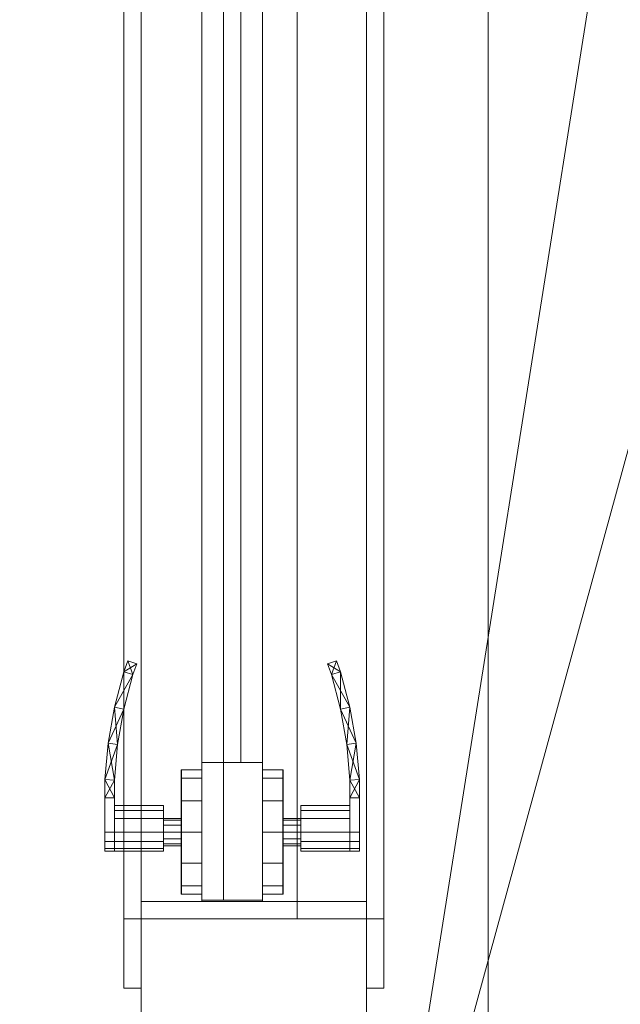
# Model space of a CAD drawing. Header units: inches. Extents: x -263 to 528, y -1 to 602.
# Tile 51 of 256: x -4 to 14, y 18 to 46. Entities that reach past the tile are written whole.
import ezdxf

# ---------------------------------------------------------------- set-up
doc = ezdxf.new("R2010")
doc.units = ezdxf.units.IN
doc.header["$MEASUREMENT"] = 0
for name, color, linetype in [('New_Doors', 7, 'Continuous'), ('New_Twindo - Walls', 7, 'Continuous'), ('Twindo - Slabs', 7, 'Continuous'), ('Twindo - Walls', 7, 'Continuous')]:
    doc.layers.add(name, color=color, linetype=linetype)
doc.layers.add('New_Twindo - Walls_Pen_No__3', color=7, linetype='Continuous', lineweight=18, true_color=0x506e96)

# ---------------------------------------------------------------- blocks, each defined once
blk = doc.blocks.new('Wall_AD8C9401-FA07-40D3-8F99-3CA78B6F2860', base_point=(10, 124.5))
at = {"layer": 'Twindo - Walls', "lineweight": 0}
mesh = blk.add_polyface(dxfattribs=at)
corners = [(10, 13.75, -6), (10, 104, -6), (10, 104, 101), (10, 13.75, 101), (0, 13.75, -6), (0, 104, -6), (0, 104, 101), (0, 13.75, 101)]
mesh.append_faces([[corners[k] for k in face] for face in [(0, 1, 2, 3), (4, 5, 1, 0), (5, 6, 2, 1), (3, 2, 6, 7), (4, 0, 3, 7), (7, 6, 5, 4)]], dxfattribs={"color": 254})
blk = doc.blocks.new('Slab_D0BD3B49-249D-4DA8-80D4-D821BCE50D6B', base_point=(-249.5, 387))
at = {"layer": 'Twindo - Slabs', "lineweight": 0}
mesh = blk.add_polyface(dxfattribs=at)
corners = [(-192, 387), (-249.5, 387), (-249.5, 387, -6), (-192, 387, -6), (-89.75, 579.5), (-249.5, 579.5), (-192, 134.5), (-132, 134.5), (-132, 124.5), (10, 124.5), (10, 13.75), (161.5, 13.75), (161.5, 6.5), (252, 6.5), (252, 14), (415.5, 14), (415.5, 322.5), (222.5, 322.5), (222.5, 357.5), (-4, 357.5), (-4, 413), (101.5, 413), (101.5, 553.5), (-89.75, 553.5), (-249.5, 579.5, -6), (-192, 134.5, -6), (-89.75, 579.5, -6), (-89.75, 553.5, -6), (101.5, 553.5, -6), (101.5, 413, -6), (-4, 413, -6), (-4, 357.5, -6), (222.5, 357.5, -6), (222.5, 322.5, -6), (415.5, 322.5, -6), (415.5, 14, -6), (252, 14, -6), (252, 6.5, -6), (161.5, 6.5, -6), (161.5, 13.75, -6), (10, 13.75, -6), (10, 124.5, -6), (-132, 124.5, -6), (-132, 134.5, -6)]
mesh.append_faces([[corners[k] for k in face] for face in [(0, 1, 2, 3), (1, 5, 24, 2), (6, 0, 3, 25), (5, 4, 26, 24), (7, 6, 25, 43), (8, 7, 43, 42), (9, 8, 42, 41), (10, 9, 41, 40), (11, 10, 40, 39), (12, 11, 39, 38), (13, 12, 38, 37), (14, 13, 37, 36), (15, 14, 36, 35), (16, 15, 35, 34), (17, 16, 34, 33), (18, 17, 33, 32), (19, 18, 32, 31), (20, 19, 31, 30), (21, 20, 30, 29), (22, 21, 29, 28), (23, 22, 28, 27), (4, 23, 27, 26)]], dxfattribs={"color": 254})
mesh.append_faces([[corners[k] for k in face] for face in [(22, 20, 21), (16, 14, 15)]], dxfattribs={"vtx0": -1, "color": 254})
mesh.append_faces([[corners[k] for k in face] for face in [(28, 30, 27), (34, 36, 33)]], dxfattribs={"vtx0": -1, "vtx1": -1, "color": 254})
mesh.append_faces([[corners[k] for k in face] for face in [(4, 0, 7), (19, 23, 8), (19, 9, 11), (43, 3, 26), (42, 27, 31), (39, 41, 31)]], dxfattribs={"vtx0": -1, "vtx1": -1, "vtx2": -1, "color": 254})
mesh.append_faces([[corners[k] for k in face] for face in [(23, 7, 8), (19, 8, 9), (17, 11, 12), (17, 12, 13), (17, 13, 14), (3, 24, 26), (43, 26, 27), (39, 31, 32), (39, 32, 33)]], dxfattribs={"vtx0": -1, "vtx2": -1, "color": 254})
mesh.append_faces([[corners[k] for k in face] for face in [(29, 30, 28), (35, 36, 34)]], dxfattribs={"vtx1": -1, "color": 254})
mesh.append_faces([[corners[k] for k in face] for face in [(4, 5, 0), (23, 4, 7), (19, 20, 23), (22, 23, 20), (18, 19, 11), (17, 18, 11), (16, 17, 14), (42, 43, 27), (30, 31, 27), (41, 42, 31), (38, 39, 33), (37, 38, 33), (36, 37, 33)]], dxfattribs={"vtx1": -1, "vtx2": -1, "color": 254})
mesh.append_faces([[corners[k] for k in face] for face in [(5, 1, 0), (0, 6, 7), (9, 10, 11), (3, 2, 24), (43, 25, 3), (39, 40, 41)]], dxfattribs={"vtx2": -1, "color": 254})
blk = doc.blocks.new('Slab_C16FED3F-F51D-4887-95C2-45D370958F54', base_point=(-255.75, 595))
at = {"layer": 'Twindo - Slabs', "lineweight": 0}
mesh = blk.add_polyface(dxfattribs=at)
corners = [(95.5, 568, 128), (95.5, 570, 128), (-75.75, 570, 128), (-75.75, 595, 128), (-255.75, 595, 128), (-255.75, 379, 128), (-198, 379, 128), (-198, 134.5, 128), (-136, 134.5, 128), (-136, 110.5, 128), (6.5, 110.5, 128), (6.5, 6.5, 128), (315.5, 6.5, 128), (315.5, 8, 128), (378.5, 8, 128), (378.5, 6.5, 128), (523, 6.5, 128), (523, 132.25, 128), (421.5, 132.25, 128), (421.5, 333, 128), (239, 333, 128), (239, 391.501, 128), (240, 391.501, 128), (240, 457, 128), (237, 457, 128), (237, 568, 128), (201, 127.5, 128), (201, 128.125, 128), (244.5, 128.125, 128), (244.5, 127.5, 128), (244.5, 15, 128), (161.5, 15, 128), (161.5, 146.5, 128), (200.935, 146.5, 128), (200.997, 146.5, 128), (200.997, 128.5, 128), (95.5, 568, 101), (95.5, 570, 101), (-75.75, 570, 101), (-75.75, 595, 101), (-255.75, 595, 101), (-255.75, 379, 101), (-198, 379, 101), (-198, 134.5, 101), (-136, 134.5, 101), (-136, 110.5, 101), (6.5, 110.5, 101), (6.5, 6.5, 101), (315.5, 6.5, 101), (315.5, 8, 101), (378.5, 8, 101), (378.5, 6.5, 101), (523, 6.5, 101), (523, 132.25, 101), (421.5, 132.25, 101), (421.5, 333, 101), (239, 333, 101), (239, 391.501, 101), (240, 391.501, 101), (240, 457, 101), (237, 457, 101), (237, 568, 101), (201, 127.5, 120), (201, 128, 120), (201, 128.125, 120), (244.5, 128.125, 120), (244.5, 128, 120), (244.5, 127.5, 120), (244.5, 127.5, 101), (244.5, 15, 101), (161.5, 15, 101), (161.5, 146.5, 101), (200.935, 146.5, 101), (200.997, 146.5, 101), (200.997, 128.5, 114.5), (201, 127.5, 101)]
mesh.append_faces([[corners[k] for k in face] for face in [(36, 37, 1, 0), (37, 38, 2, 1), (38, 39, 3, 2), (39, 40, 4, 3), (40, 41, 5, 4), (41, 42, 6, 5), (42, 43, 7, 6), (43, 44, 8, 7), (44, 45, 9, 8), (45, 46, 10, 9), (46, 47, 11, 10), (47, 48, 12, 11), (48, 49, 13, 12), (49, 50, 14, 13), (50, 51, 15, 14), (51, 52, 16, 15), (52, 53, 17, 16), (53, 54, 18, 17), (54, 55, 19, 18), (55, 56, 20, 19), (56, 57, 21, 20), (57, 58, 22, 21), (58, 59, 23, 22), (59, 60, 24, 23), (60, 61, 25, 24), (61, 36, 0, 25), (28, 27, 64, 65), (69, 70, 31, 30), (70, 71, 32, 31), (33, 32, 71, 72), (33, 72, 73, 34), (34, 73, 74, 35), (62, 67, 66, 63), (65, 64, 63, 66), (67, 62, 75, 68), (72, 74, 73)]], dxfattribs={"color": 254})
mesh.append_faces([[corners[k] for k in face] for face in [(23, 21, 22), (27, 63, 64), (29, 66, 67), (29, 69, 30), (75, 74, 72), (52, 54, 53)]], dxfattribs={"vtx0": -1, "color": 254})
mesh.append_faces([[corners[k] for k in face] for face in [(16, 18, 15), (59, 57, 60)]], dxfattribs={"vtx0": -1, "vtx1": -1, "color": 254})
mesh.append_faces([[corners[k] for k in face] for face in [(3, 6, 8), (31, 0, 11), (0, 32, 34), (24, 34, 27), (20, 24, 27), (28, 30, 12), (20, 28, 13), (75, 26, 74), (44, 42, 39), (47, 36, 70), (75, 60, 56), (49, 68, 56)]], dxfattribs={"vtx0": -1, "vtx1": -1, "vtx2": -1, "color": 254})
mesh.append_faces([[corners[k] for k in face] for face in [(2, 8, 9), (2, 9, 10), (0, 10, 11), (20, 27, 28), (30, 11, 12), (28, 12, 13), (20, 13, 14), (18, 14, 15), (42, 40, 39), (44, 39, 38), (46, 38, 37), (46, 37, 36), (72, 36, 61), (75, 61, 60), (47, 70, 69), (49, 69, 68), (50, 56, 55), (50, 55, 54)]], dxfattribs={"vtx0": -1, "vtx2": -1, "color": 254})
mesh.append_faces([[corners[k] for k in face] for face in [(17, 18, 16), (58, 57, 59)]], dxfattribs={"vtx1": -1, "color": 254})
mesh.append_faces([[corners[k] for k in face] for face in [(3, 4, 6), (2, 3, 8), (1, 2, 10), (0, 1, 10), (31, 32, 0), (25, 0, 34), (24, 25, 34), (20, 21, 24), (23, 24, 21), (30, 31, 11), (19, 20, 14), (18, 19, 14), (45, 44, 38), (46, 45, 38), (47, 46, 36), (71, 70, 36), (72, 71, 36), (75, 72, 61), (57, 56, 60), (68, 75, 56), (48, 47, 69), (49, 48, 69), (50, 49, 56), (51, 50, 54), (52, 51, 54)]], dxfattribs={"vtx1": -1, "vtx2": -1, "color": 254})
mesh.append_faces([[corners[k] for k in face] for face in [(4, 5, 6), (6, 7, 8), (26, 35, 74), (42, 41, 40), (44, 43, 42)]], dxfattribs={"vtx2": -1, "color": 254})
mesh.append_faces([[corners[k] for k in face] for face in [(27, 26, 62, 63), (29, 28, 65, 66), (29, 67, 68, 69)]], dxfattribs={"vtx3": -1, "color": 254})
blk = doc.blocks.new('Slab_ED5BE3F0-089E-41BE-87EB-5EA2DDB2F362', base_point=(-198, 134.5))
at = {"layer": 'Twindo - Slabs', "lineweight": 0}
mesh = blk.add_polyface(dxfattribs=at)
corners = [(-198, 134.5, 254), (-198, 134.5, 246.5), (-136, 134.5, 246.5), (-136, 134.5, 254), (-198, 379, 254), (-198, 379, 246.5), (-75.75, 379, 246.5), (-75.75, 378, 246.5), (-9, 378, 246.5), (-9, 395.501, 246.5), (113, 395.501, 246.5), (113, 397.501, 246.5), (155, 397.501, 246.5), (155, 197, 246.5), (150.5, 197, 246.5), (150.5, 6.5, 246.5), (6.5, 6.5, 246.5), (6.5, 110.5, 246.5), (-136, 110.5, 246.5), (-136, 110.5, 254), (6.5, 110.5, 254), (6.5, 6.5, 254), (150.5, 6.5, 254), (150.5, 197, 254), (155, 197, 254), (155, 397.501, 254), (113, 397.501, 254), (113, 395.501, 254), (-9, 395.501, 254), (-9, 378, 254), (-75.75, 378, 254), (-75.75, 379, 254)]
mesh.append_faces([[corners[k] for k in face] for face in [(0, 1, 2, 3), (4, 5, 1, 0), (3, 2, 18, 19), (31, 6, 5, 4), (30, 7, 6, 31), (29, 8, 7, 30), (28, 9, 8, 29), (27, 10, 9, 28), (26, 11, 10, 27), (25, 12, 11, 26), (24, 13, 12, 25), (23, 14, 13, 24), (22, 15, 14, 23), (21, 16, 15, 22), (20, 17, 16, 21), (19, 18, 17, 20)]], dxfattribs={"color": 254})
mesh.append_faces([[corners[k] for k in face] for face in [(25, 23, 24)]], dxfattribs={"vtx0": -1, "color": 254})
mesh.append_faces([[corners[k] for k in face] for face in [(12, 14, 11)]], dxfattribs={"vtx0": -1, "vtx1": -1, "color": 254})
mesh.append_faces([[corners[k] for k in face] for face in [(2, 5, 6), (2, 6, 7), (18, 7, 8), (17, 8, 9), (17, 9, 10), (14, 10, 11), (30, 3, 19), (29, 19, 20), (27, 20, 21), (27, 21, 22), (27, 22, 23)]], dxfattribs={"vtx0": -1, "vtx2": -1, "color": 254})
mesh.append_faces([[corners[k] for k in face] for face in [(13, 14, 12)]], dxfattribs={"vtx1": -1, "color": 254})
mesh.append_faces([[corners[k] for k in face] for face in [(18, 2, 7), (17, 18, 8), (16, 17, 10), (15, 16, 10), (14, 15, 10), (31, 4, 3), (30, 31, 3), (29, 30, 19), (28, 29, 20), (27, 28, 20), (26, 27, 23), (25, 26, 23)]], dxfattribs={"vtx1": -1, "vtx2": -1, "color": 254})
mesh.append_faces([[corners[k] for k in face] for face in [(2, 1, 5), (4, 0, 3)]], dxfattribs={"vtx2": -1, "color": 254})
blk = doc.blocks.new('Wall_7D338DD0-C974-4285-A911-25C0F4A59415', base_point=(6.5, 110.5))
at = {"layer": 'New_Twindo - Walls', "lineweight": 0}
mesh = blk.add_polyface(dxfattribs=at)
corners = [(0, 6.5, 254), (0, 104, 254), (0, 104, 101), (0, 6.5, 101), (0, 20.5, 128), (0, 90.5, 128), (0, 90.5, 220), (0, 20.5, 220), (6.5, 6.5, 254), (6.5, 104, 254), (6.5, 104, 101), (6.5, 6.5, 101), (6.5, 20.5, 128), (6.5, 90.5, 128), (6.5, 90.5, 220), (6.5, 20.5, 220)]
mesh.append_faces([[corners[k] for k in face] for face in [(8, 9, 1, 0), (10, 2, 1, 9), (3, 2, 10, 11), (11, 8, 0, 3), (12, 13, 5, 4), (13, 14, 6, 5), (14, 15, 7, 6), (15, 12, 4, 7)]], dxfattribs={"color": 254})
mesh.append_faces([[corners[k] for k in face] for face in [(3, 4, 2), (2, 5, 1), (10, 13, 11), (11, 12, 8)]], dxfattribs={"vtx0": -1, "vtx1": -1, "color": 254})
mesh.append_faces([[corners[k] for k in face] for face in [(6, 0, 1), (0, 7, 4), (2, 4, 5), (15, 9, 8), (9, 14, 13), (11, 13, 12)]], dxfattribs={"vtx0": -1, "vtx2": -1, "color": 254})
mesh.append_faces([[corners[k] for k in face] for face in [(6, 7, 0), (5, 6, 1), (3, 0, 4), (15, 14, 9), (12, 15, 8), (10, 9, 13)]], dxfattribs={"vtx1": -1, "vtx2": -1, "color": 254})
blk = doc.blocks.new('Door_BD65222B-92D4-44A2-AD82-001A628D3F0B')
at = {"layer": 'New_Twindo - Walls_Pen_No__3', "color": 155, "lineweight": 18, "true_color": 0x506e96}
for p, q in [((1.75, 56.5, 128), (1.75, 21, 128)), ((1.75, 21, 219.5), (1.75, 56.5, 219.5)), ((3.5, 56.5, 128), (3.5, 21, 128)), ((3.5, 21, 219.5), (3.5, 56.5, 219.5)), ((1.75, 21, 128), (1.75, 21, 219.5)), ((1.75, 21, 128), (3.5, 21, 128)), ((1.75, 21, 219.5), (3.5, 21, 219.5)), ((3.5, 21, 128), (3.5, 21, 219.5))]:
    blk.add_line(p, q, dxfattribs=at)
at = {"layer": 'New_Doors', "lineweight": 0}
mesh = blk.add_polyface(dxfattribs=at)
corners = [(-0.5, 18.5, 222), (-0.5, 20.5, 220), (0, 20.5, 220), (0, 18.5, 222), (-0.5, 90.5, 220), (0, 90.5, 220), (-0.5, 92.5, 222), (0, 92.5, 222)]
mesh.append_faces([[corners[k] for k in face] for face in [(0, 1, 2, 3), (1, 4, 5, 2), (4, 6, 7, 5), (6, 0, 3, 7), (0, 6, 4, 1), (3, 2, 5, 7)]], dxfattribs={"color": 7})
mesh = blk.add_polyface(dxfattribs=at)
corners = [(7, 18.5, 222), (6.5, 18.5, 222), (6.5, 20.5, 220), (7, 20.5, 220), (6.5, 90.5, 220), (7, 90.5, 220), (6.5, 92.5, 222), (7, 92.5, 222)]
mesh.append_faces([[corners[k] for k in face] for face in [(0, 1, 2, 3), (3, 2, 4, 5), (5, 4, 6, 7), (7, 6, 1, 0), (0, 3, 5, 7), (1, 6, 4, 2)]], dxfattribs={"color": 7})
mesh = blk.add_polyface(dxfattribs=at)
corners = [(0, 20.5, 220), (0, 20.5, 219.5), (4.5, 20.5, 219.5), (4.5, 20.5, 220), (0, 21, 219.5), (4.5, 21, 219.5), (0, 90, 219.5), (4.5, 90, 219.5), (0, 90.5, 219.5), (4.5, 90.5, 219.5), (0, 90.5, 220), (4.5, 90.5, 220)]
mesh.append_faces([[corners[k] for k in face] for face in [(0, 1, 2, 3), (1, 4, 5, 2), (4, 6, 7, 5), (6, 8, 9, 7), (8, 10, 11, 9), (10, 0, 3, 11)]], dxfattribs={"color": 7})
mesh.append_faces([[corners[k] for k in face] for face in [(0, 6, 4, 1), (3, 7, 9, 11)]], dxfattribs={"vtx0": -1, "color": 7})
mesh.append_faces([[corners[k] for k in face] for face in [(0, 10, 8, 6), (3, 2, 5, 7)]], dxfattribs={"vtx3": -1, "color": 7})
mesh = blk.add_polyface(dxfattribs=at)
corners = [(4.5, 21, 219.5), (4.5, 90, 219.5), (6.5, 90, 219.5), (6.5, 21, 219.5), (4.5, 90.5, 220), (6.5, 90.5, 220), (4.5, 20.5, 220), (6.5, 20.5, 220)]
mesh.append_faces([[corners[k] for k in face] for face in [(0, 1, 2, 3), (1, 4, 5, 2), (4, 6, 7, 5), (6, 0, 3, 7), (0, 6, 4, 1), (3, 2, 5, 7)]], dxfattribs={"color": 7})
mesh = blk.add_polyface(dxfattribs=at)
corners = [(1.75, 56.5, 128), (3.5, 56.5, 128), (3.5, 21, 128), (1.75, 21, 128), (3.5, 21, 219.5), (1.75, 21, 219.5), (3.5, 56.5, 219.5), (1.75, 56.5, 219.5), (1.75, 56.461, 128.039), (3.5, 56.461, 128.039), (3.5, 56.461, 219.461), (1.75, 56.461, 219.461), (3.5, 21.039, 219.461), (1.75, 21.039, 219.461), (3.5, 21.039, 128.039), (1.75, 21.039, 128.039)]
mesh.append_faces([[corners[k] for k in face] for face in [(0, 1, 2, 3), (3, 2, 4, 5), (5, 4, 6, 7), (7, 6, 1, 0), (8, 9, 10, 11), (11, 10, 12, 13), (13, 12, 14, 15), (15, 14, 9, 8)]], dxfattribs={"color": 7})
mesh.append_faces([[corners[k] for k in face] for face in [(0, 8, 7), (7, 11, 5), (6, 10, 1), (1, 9, 2)]], dxfattribs={"vtx0": -1, "vtx1": -1, "color": 7})
mesh.append_faces([[corners[k] for k in face] for face in [(13, 3, 5), (3, 15, 8), (7, 8, 11), (14, 4, 2), (4, 12, 10), (1, 10, 9)]], dxfattribs={"vtx0": -1, "vtx2": -1, "color": 7})
mesh.append_faces([[corners[k] for k in face] for face in [(13, 15, 3), (11, 13, 5), (0, 3, 8), (14, 12, 4), (9, 14, 2), (6, 4, 10)]], dxfattribs={"vtx1": -1, "vtx2": -1, "color": 7})
mesh = blk.add_polyface(dxfattribs=at)
corners = [(2.375, 25, 128.039), (2.375, 52.5, 128.039), (2.375, 52.5, 132), (2.375, 25, 132), (1.75, 52.5, 128.039), (1.75, 25, 128.039), (1.75, 52.5, 132), (1.75, 25, 132)]
mesh.append_faces([[corners[k] for k in face] for face in [(0, 1, 2, 3), (4, 1, 0, 5), (1, 4, 6, 2), (3, 2, 6, 7), (5, 0, 3, 7), (4, 5, 7, 6)]], dxfattribs={"color": 7})
mesh = blk.add_polyface(dxfattribs=at)
corners = [(1.75, 52.5, 219.461), (2.375, 52.5, 219.461), (2.375, 52.5, 215.5), (1.75, 52.5, 215.5), (2.375, 25, 219.461), (1.75, 25, 219.461), (2.375, 25, 215.5), (1.75, 25, 215.5)]
mesh.append_faces([[corners[k] for k in face] for face in [(0, 1, 2, 3), (4, 1, 0, 5), (1, 4, 6, 2), (2, 6, 7, 3), (5, 0, 3, 7), (4, 5, 7, 6)]], dxfattribs={"color": 7})
mesh = blk.add_polyface(dxfattribs=at)
corners = [(3.5, 25, 128.039), (3.5, 52.5, 128.039), (3.5, 52.5, 132), (3.5, 25, 132), (2.375, 52.5, 128.039), (2.375, 25, 128.039), (2.375, 52.5, 132), (2.375, 25, 132)]
mesh.append_faces([[corners[k] for k in face] for face in [(0, 1, 2, 3), (4, 1, 0, 5), (1, 4, 6, 2), (3, 2, 6, 7), (5, 0, 3, 7), (4, 5, 7, 6)]], dxfattribs={"color": 7})
mesh = blk.add_polyface(dxfattribs=at)
corners = [(2.375, 52.5, 219.461), (3.5, 52.5, 219.461), (3.5, 52.5, 215.5), (2.375, 52.5, 215.5), (3.5, 25, 219.461), (2.375, 25, 219.461), (3.5, 25, 215.5), (2.375, 25, 215.5)]
mesh.append_faces([[corners[k] for k in face] for face in [(0, 1, 2, 3), (4, 1, 0, 5), (1, 4, 6, 2), (2, 6, 7, 3), (5, 0, 3, 7), (4, 5, 7, 6)]], dxfattribs={"color": 7})
mesh = blk.add_polyface(dxfattribs=at)
corners = [(2.375, 52.5, 132), (2.875, 52.5, 132), (2.875, 25, 132), (2.375, 25, 132), (2.875, 25, 215.5), (2.375, 25, 215.5), (2.875, 52.5, 215.5), (2.375, 52.5, 215.5)]
mesh.append_faces([[corners[k] for k in face] for face in [(0, 1, 2, 3), (3, 2, 4, 5), (5, 4, 6, 7), (7, 6, 1, 0), (0, 3, 5, 7), (1, 6, 4, 2)]], dxfattribs={"color": 7})
mesh = blk.add_polyface(dxfattribs=at)
corners = [(-0.77, 23, 164.551), (-1.045, 23, 164.551), (-1.045, 22.724, 164.477), (-0.77, 22.724, 164.477), (-1.045, 22.523, 164.276), (-0.77, 22.523, 164.276), (-1.045, 22.449, 164), (-0.77, 22.449, 164), (-1.045, 22.523, 163.724), (-0.77, 22.523, 163.724), (-1.045, 22.724, 163.523), (-0.77, 22.724, 163.523), (-1.045, 23, 163.449), (-0.77, 23, 163.449), (-1.045, 23.984, 163.449), (-0.77, 23.984, 163.449), (-1.045, 23.984, 164.551), (-0.77, 23.984, 164.551), (-0.77, 23.984, 163.449), (-1.045, 24.512, 163.48), (-0.77, 24.5, 163.48), (-1.045, 23.984, 163.449), (-0.953, 25.563, 163.542), (-0.68, 25.527, 163.542), (-0.77, 26.603, 163.603), (-0.501, 26.543, 163.603), (-0.497, 27.622, 163.665), (-0.234, 27.539, 163.665), (-0.381, 27.939, 163.685), (-0.121, 27.849, 163.685), (-0.381, 27.939, 164.315), (-0.121, 27.849, 164.315), (-0.497, 27.622, 164.335), (-0.234, 27.539, 164.335), (-0.77, 26.603, 164.397), (-0.501, 26.543, 164.397), (-0.953, 25.563, 164.458), (-0.68, 25.527, 164.458), (-1.045, 24.512, 164.52), (-0.77, 24.5, 164.52), (-1.045, 23.984, 164.551), (-0.77, 23.984, 164.551)]
mesh.append_faces([[corners[k] for k in face] for face in [(0, 1, 2, 3), (3, 2, 4, 5), (5, 4, 6, 7), (7, 6, 8, 9), (9, 8, 10, 11), (11, 10, 12, 13), (13, 12, 14, 15), (15, 14, 16, 17), (17, 16, 1, 0), (18, 19, 20), (18, 21, 19), (20, 22, 23), (20, 19, 22), (23, 24, 25), (23, 22, 24), (25, 26, 27), (25, 24, 26), (27, 28, 29), (27, 26, 28), (29, 28, 30, 31), (31, 32, 33), (31, 30, 32), (33, 34, 35), (33, 32, 34), (35, 36, 37), (35, 34, 36), (37, 38, 39), (37, 36, 38), (39, 40, 41), (39, 38, 40), (41, 40, 21, 18), (18, 20, 39, 41), (20, 23, 37, 39), (23, 25, 35, 37), (25, 27, 33, 35), (27, 29, 31, 33), (21, 40, 38, 19), (19, 38, 36, 22), (22, 36, 34, 24), (24, 34, 32, 26), (26, 32, 30, 28)]], dxfattribs={"color": 252})
mesh.append_faces([[corners[k] for k in face] for face in [(0, 15, 17), (1, 4, 2)]], dxfattribs={"vtx0": -1, "color": 252})
mesh.append_faces([[corners[k] for k in face] for face in [(0, 7, 9, 11), (0, 11, 13, 15), (1, 12, 10, 8), (1, 8, 6, 4)]], dxfattribs={"vtx0": -1, "vtx3": -1, "color": 252})
mesh.append_faces([[corners[k] for k in face] for face in [(0, 3, 5, 7), (1, 16, 14, 12)]], dxfattribs={"vtx3": -1, "color": 252})
mesh = blk.add_polyface(dxfattribs=at)
corners = [(6.02, 23, 164.551), (6.02, 22.724, 164.477), (6.295, 22.724, 164.477), (6.295, 23, 164.551), (6.02, 22.523, 164.276), (6.295, 22.523, 164.276), (6.02, 22.449, 164), (6.295, 22.449, 164), (6.02, 22.523, 163.724), (6.295, 22.523, 163.724), (6.02, 22.724, 163.523), (6.295, 22.724, 163.523), (6.02, 23, 163.449), (6.295, 23, 163.449), (6.02, 23.984, 163.449), (6.295, 23.984, 163.449), (6.02, 23.984, 164.551), (6.295, 23.984, 164.551), (6.02, 23.984, 163.449), (6.02, 24.5, 163.48), (6.295, 24.512, 163.48), (6.295, 23.984, 163.449), (5.93, 25.527, 163.542), (6.203, 25.563, 163.542), (5.751, 26.543, 163.603), (6.02, 26.603, 163.603), (5.484, 27.539, 163.665), (5.747, 27.622, 163.665), (5.371, 27.849, 163.685), (5.631, 27.939, 163.685), (5.371, 27.849, 164.315), (5.631, 27.939, 164.315), (5.484, 27.539, 164.335), (5.747, 27.622, 164.335), (5.751, 26.543, 164.397), (6.02, 26.603, 164.397), (5.93, 25.527, 164.458), (6.203, 25.563, 164.458), (6.02, 24.5, 164.52), (6.295, 24.512, 164.52), (6.02, 23.984, 164.551), (6.295, 23.984, 164.551)]
mesh.append_faces([[corners[k] for k in face] for face in [(0, 1, 2, 3), (1, 4, 5, 2), (4, 6, 7, 5), (6, 8, 9, 7), (8, 10, 11, 9), (10, 12, 13, 11), (12, 14, 15, 13), (14, 16, 17, 15), (16, 0, 3, 17), (18, 19, 20), (18, 20, 21), (19, 22, 23), (19, 23, 20), (22, 24, 25), (22, 25, 23), (24, 26, 27), (24, 27, 25), (26, 28, 29), (26, 29, 27), (28, 30, 31, 29), (30, 32, 33), (30, 33, 31), (32, 34, 35), (32, 35, 33), (34, 36, 37), (34, 37, 35), (36, 38, 39), (36, 39, 37), (38, 40, 41), (38, 41, 39), (40, 18, 21, 41), (18, 40, 38, 19), (19, 38, 36, 22), (22, 36, 34, 24), (24, 34, 32, 26), (26, 32, 30, 28), (21, 20, 39, 41), (20, 23, 37, 39), (23, 25, 35, 37), (25, 27, 33, 35), (27, 29, 31, 33)]], dxfattribs={"color": 252})
mesh.append_faces([[corners[k] for k in face] for face in [(0, 4, 1), (3, 15, 17)]], dxfattribs={"vtx0": -1, "color": 252})
mesh.append_faces([[corners[k] for k in face] for face in [(0, 12, 10, 8), (0, 8, 6, 4), (3, 7, 9, 11), (3, 11, 13, 15)]], dxfattribs={"vtx0": -1, "vtx3": -1, "color": 252})
mesh.append_faces([[corners[k] for k in face] for face in [(0, 16, 14, 12), (3, 2, 5, 7)]], dxfattribs={"vtx3": -1, "color": 252})
mesh = blk.add_polyface(dxfattribs=at)
corners = [(2.375, 21.039, 128.039), (2.375, 25, 128.039), (2.375, 25, 219.461), (2.375, 21.039, 219.461), (1.75, 25, 128.039), (1.75, 21.039, 128.039), (1.75, 25, 219.461), (1.75, 21.039, 219.461)]
mesh.append_faces([[corners[k] for k in face] for face in [(0, 1, 2, 3), (4, 1, 0, 5), (1, 4, 6, 2), (2, 6, 7, 3), (5, 0, 3, 7), (4, 5, 7, 6)]], dxfattribs={"color": 7})
mesh = blk.add_polyface(dxfattribs=at)
corners = [(3.5, 21.039, 128.039), (3.5, 25, 128.039), (3.5, 25, 219.461), (3.5, 21.039, 219.461), (2.375, 25, 128.039), (2.375, 21.039, 128.039), (2.375, 25, 219.461), (2.375, 21.039, 219.461)]
mesh.append_faces([[corners[k] for k in face] for face in [(0, 1, 2, 3), (4, 1, 0, 5), (1, 4, 6, 2), (2, 6, 7, 3), (5, 0, 3, 7), (4, 5, 7, 6)]], dxfattribs={"color": 7})
mesh = blk.add_polyface(dxfattribs=at)
corners = [(1.159, 24.551, 164.896), (1.163, 24.551, 164.896), (1.163, 24.791, 164), (1.159, 24.791, 164), (1.159, 23.896, 165.551), (1.163, 23.896, 165.551), (1.159, 23, 165.791), (1.163, 23, 165.791), (1.159, 22.104, 165.551), (1.163, 22.104, 165.551), (1.159, 21.449, 164.896), (1.163, 21.449, 164.896), (1.159, 21.209, 164), (1.163, 21.209, 164), (1.159, 21.449, 163.104), (1.163, 21.449, 163.104), (1.159, 22.104, 162.449), (1.163, 22.104, 162.449), (1.159, 23, 162.209), (1.163, 23, 162.209), (1.159, 23.896, 162.449), (1.163, 23.896, 162.449), (1.159, 24.551, 163.104), (1.163, 24.551, 163.104), (1.746, 24.551, 164.896), (1.746, 24.791, 164), (1.746, 23.896, 165.551), (1.746, 23, 165.791), (1.746, 22.104, 165.551), (1.746, 21.449, 164.896), (1.746, 21.209, 164), (1.746, 21.449, 163.104), (1.746, 22.104, 162.449), (1.746, 23, 162.209), (1.746, 23.896, 162.449), (1.746, 24.551, 163.104), (1.75, 24.551, 164.896), (1.75, 24.791, 164), (1.75, 23.896, 165.551), (1.75, 23, 165.791), (1.75, 22.104, 165.551), (1.75, 21.449, 164.896), (1.75, 21.209, 164), (1.75, 21.449, 163.104), (1.75, 22.104, 162.449), (1.75, 23, 162.209), (1.75, 23.896, 162.449), (1.75, 24.551, 163.104)]
mesh.append_faces([[corners[k] for k in face] for face in [(0, 1, 2, 3), (4, 5, 1, 0), (6, 7, 5, 4), (8, 9, 7, 6), (10, 11, 9, 8), (12, 13, 11, 10), (14, 15, 13, 12), (16, 17, 15, 14), (18, 19, 17, 16), (20, 21, 19, 18), (22, 23, 21, 20), (3, 2, 23, 22), (1, 24, 25, 2), (5, 26, 24, 1), (7, 27, 26, 5), (9, 28, 27, 7), (11, 29, 28, 9), (13, 30, 29, 11), (15, 31, 30, 13), (17, 32, 31, 15), (19, 33, 32, 17), (21, 34, 33, 19), (23, 35, 34, 21), (2, 25, 35, 23), (24, 36, 37, 25), (26, 38, 36, 24), (27, 39, 38, 26), (28, 40, 39, 27), (29, 41, 40, 28), (30, 42, 41, 29), (31, 43, 42, 30), (32, 44, 43, 31), (33, 45, 44, 32), (34, 46, 45, 33), (35, 47, 46, 34), (25, 37, 47, 35)]], dxfattribs={"color": 252})
mesh.append_faces([[corners[k] for k in face] for face in [(3, 6, 4, 0)]], dxfattribs={"vtx0": -1, "color": 252})
mesh.append_faces([[corners[k] for k in face] for face in [(3, 18, 16, 14), (3, 14, 12, 10), (3, 10, 8, 6)]], dxfattribs={"vtx0": -1, "vtx3": -1, "color": 252})
mesh.append_faces([[corners[k] for k in face] for face in [(3, 22, 20, 18)]], dxfattribs={"vtx3": -1, "color": 252})
mesh = blk.add_polyface(dxfattribs=at)
corners = [(4.091, 24.551, 164.896), (4.091, 24.791, 164), (4.087, 24.791, 164), (4.087, 24.551, 164.896), (4.091, 23.896, 165.551), (4.087, 23.896, 165.551), (4.091, 23, 165.791), (4.087, 23, 165.791), (4.091, 22.104, 165.551), (4.087, 22.104, 165.551), (4.091, 21.449, 164.896), (4.087, 21.449, 164.896), (4.091, 21.209, 164), (4.087, 21.209, 164), (4.091, 21.449, 163.104), (4.087, 21.449, 163.104), (4.091, 22.104, 162.449), (4.087, 22.104, 162.449), (4.091, 23, 162.209), (4.087, 23, 162.209), (4.091, 23.896, 162.449), (4.087, 23.896, 162.449), (4.091, 24.551, 163.104), (4.087, 24.551, 163.104), (3.504, 24.791, 164), (3.504, 24.551, 164.896), (3.504, 23.896, 165.551), (3.504, 23, 165.791), (3.504, 22.104, 165.551), (3.504, 21.449, 164.896), (3.504, 21.209, 164), (3.504, 21.449, 163.104), (3.504, 22.104, 162.449), (3.504, 23, 162.209), (3.504, 23.896, 162.449), (3.504, 24.551, 163.104), (3.5, 24.791, 164), (3.5, 24.551, 164.896), (3.5, 23.896, 165.551), (3.5, 23, 165.791), (3.5, 22.104, 165.551), (3.5, 21.449, 164.896), (3.5, 21.209, 164), (3.5, 21.449, 163.104), (3.5, 22.104, 162.449), (3.5, 23, 162.209), (3.5, 23.896, 162.449), (3.5, 24.551, 163.104)]
mesh.append_faces([[corners[k] for k in face] for face in [(0, 1, 2, 3), (4, 0, 3, 5), (6, 4, 5, 7), (8, 6, 7, 9), (10, 8, 9, 11), (12, 10, 11, 13), (14, 12, 13, 15), (16, 14, 15, 17), (18, 16, 17, 19), (20, 18, 19, 21), (22, 20, 21, 23), (1, 22, 23, 2), (3, 2, 24, 25), (5, 3, 25, 26), (7, 5, 26, 27), (9, 7, 27, 28), (11, 9, 28, 29), (13, 11, 29, 30), (15, 13, 30, 31), (17, 15, 31, 32), (19, 17, 32, 33), (21, 19, 33, 34), (23, 21, 34, 35), (2, 23, 35, 24), (25, 24, 36, 37), (26, 25, 37, 38), (27, 26, 38, 39), (28, 27, 39, 40), (29, 28, 40, 41), (30, 29, 41, 42), (31, 30, 42, 43), (32, 31, 43, 44), (33, 32, 44, 45), (34, 33, 45, 46), (35, 34, 46, 47), (24, 35, 47, 36)]], dxfattribs={"color": 252})
mesh.append_faces([[corners[k] for k in face] for face in [(1, 18, 20, 22)]], dxfattribs={"vtx0": -1, "color": 252})
mesh.append_faces([[corners[k] for k in face] for face in [(1, 6, 8, 10), (1, 10, 12, 14), (1, 14, 16, 18)]], dxfattribs={"vtx0": -1, "vtx3": -1, "color": 252})
mesh.append_faces([[corners[k] for k in face] for face in [(1, 0, 4, 6)]], dxfattribs={"vtx3": -1, "color": 252})
mesh = blk.add_polyface(dxfattribs=at)
corners = [(1.159, 22.803, 163.659), (1.159, 23, 163.606), (1.159, 23.197, 163.659), (1.159, 23.341, 163.803), (1.159, 23.394, 164), (1.159, 23.341, 164.197), (1.159, 23.197, 164.341), (1.159, 23, 164.394), (1.159, 22.803, 164.341), (1.159, 22.659, 164.197), (1.159, 22.606, 164), (1.159, 22.659, 163.803), (0.648, 22.803, 163.659), (0.648, 22.659, 163.803), (0.648, 22.606, 164), (0.648, 22.659, 164.197), (0.648, 22.803, 164.341), (0.648, 23, 164.394), (0.648, 23.197, 164.341), (0.648, 23.341, 164.197), (0.648, 23.394, 164), (0.648, 23.341, 163.803), (0.648, 23.197, 163.659), (0.648, 23, 163.606), (0.648, 23, 164.551), (-0.77, 23, 164.551), (-0.77, 22.724, 164.477), (0.648, 22.724, 164.477), (-0.77, 22.523, 164.276), (0.648, 22.523, 164.276), (-0.77, 22.449, 164), (0.648, 22.449, 164), (-0.77, 22.523, 163.724), (0.648, 22.523, 163.724), (-0.77, 22.724, 163.523), (0.648, 22.724, 163.523), (-0.77, 23, 163.449), (0.648, 23, 163.449), (-0.77, 23.394, 163.528), (0.648, 23.394, 163.528), (-0.77, 23.626, 163.646), (0.648, 23.626, 163.646), (-0.77, 23.763, 163.869), (0.648, 23.763, 163.869), (-0.77, 23.763, 164.131), (0.648, 23.763, 164.131), (-0.77, 23.626, 164.354), (0.648, 23.626, 164.354), (-0.77, 23.394, 164.472), (0.648, 23.394, 164.472)]
mesh.append_faces([[corners[k] for k in face] for face in [(0, 12, 23, 1), (1, 23, 22, 2), (2, 22, 21, 3), (3, 21, 20, 4), (4, 20, 19, 5), (5, 19, 18, 6), (6, 18, 17, 7), (7, 17, 16, 8), (8, 16, 15, 9), (9, 15, 14, 10), (10, 14, 13, 11), (11, 13, 12, 0), (24, 25, 26, 27), (27, 26, 28, 29), (29, 28, 30, 31), (31, 30, 32, 33), (33, 32, 34, 35), (35, 34, 36, 37), (37, 36, 38, 39), (39, 38, 40, 41), (41, 40, 42, 43), (43, 42, 44, 45), (45, 44, 46, 47), (47, 46, 48, 49), (49, 48, 25, 24)]], dxfattribs={"color": 252})
mesh.append_faces([[corners[k] for k in face] for face in [(0, 9, 10, 11), (12, 21, 22, 23), (24, 47, 49), (25, 28, 26)]], dxfattribs={"vtx0": -1, "color": 252})
mesh.append_faces([[corners[k] for k in face] for face in [(0, 3, 4, 5), (0, 5, 6, 7), (0, 7, 8, 9), (12, 15, 16, 17), (12, 17, 18, 19), (12, 19, 20, 21), (24, 31, 33, 35), (24, 35, 37, 39), (24, 39, 41, 43), (24, 43, 45, 47), (25, 44, 42, 40), (25, 40, 38, 36), (25, 36, 34, 32), (25, 32, 30, 28)]], dxfattribs={"vtx0": -1, "vtx3": -1, "color": 252})
mesh.append_faces([[corners[k] for k in face] for face in [(0, 1, 2, 3), (12, 13, 14, 15), (24, 27, 29, 31), (25, 48, 46, 44)]], dxfattribs={"vtx3": -1, "color": 252})
mesh = blk.add_polyface(dxfattribs=at)
corners = [(4.091, 22.803, 163.659), (4.091, 22.659, 163.803), (4.091, 22.606, 164), (4.091, 22.659, 164.197), (4.091, 22.803, 164.341), (4.091, 23, 164.394), (4.091, 23.197, 164.341), (4.091, 23.341, 164.197), (4.091, 23.394, 164), (4.091, 23.341, 163.803), (4.091, 23.197, 163.659), (4.091, 23, 163.606), (4.602, 22.803, 163.659), (4.602, 23, 163.606), (4.602, 23.197, 163.659), (4.602, 23.341, 163.803), (4.602, 23.394, 164), (4.602, 23.341, 164.197), (4.602, 23.197, 164.341), (4.602, 23, 164.394), (4.602, 22.803, 164.341), (4.602, 22.659, 164.197), (4.602, 22.606, 164), (4.602, 22.659, 163.803), (4.602, 23, 164.551), (4.602, 22.724, 164.477), (6.02, 22.724, 164.477), (6.02, 23, 164.551), (4.602, 22.523, 164.276), (6.02, 22.523, 164.276), (4.602, 22.449, 164), (6.02, 22.449, 164), (4.602, 22.523, 163.724), (6.02, 22.523, 163.724), (4.602, 22.724, 163.523), (6.02, 22.724, 163.523), (4.602, 23, 163.449), (6.02, 23, 163.449), (4.602, 23.394, 163.528), (6.02, 23.394, 163.528), (4.602, 23.626, 163.646), (6.02, 23.626, 163.646), (4.602, 23.763, 163.869), (6.02, 23.763, 163.869), (4.602, 23.763, 164.131), (6.02, 23.763, 164.131), (4.602, 23.626, 164.354), (6.02, 23.626, 164.354), (4.602, 23.394, 164.472), (6.02, 23.394, 164.472)]
mesh.append_faces([[corners[k] for k in face] for face in [(0, 11, 13, 12), (11, 10, 14, 13), (10, 9, 15, 14), (9, 8, 16, 15), (8, 7, 17, 16), (7, 6, 18, 17), (6, 5, 19, 18), (5, 4, 20, 19), (4, 3, 21, 20), (3, 2, 22, 21), (2, 1, 23, 22), (1, 0, 12, 23), (24, 25, 26, 27), (25, 28, 29, 26), (28, 30, 31, 29), (30, 32, 33, 31), (32, 34, 35, 33), (34, 36, 37, 35), (36, 38, 39, 37), (38, 40, 41, 39), (40, 42, 43, 41), (42, 44, 45, 43), (44, 46, 47, 45), (46, 48, 49, 47), (48, 24, 27, 49)]], dxfattribs={"color": 252})
mesh.append_faces([[corners[k] for k in face] for face in [(0, 9, 10, 11), (12, 21, 22, 23), (24, 28, 25), (27, 47, 49)]], dxfattribs={"vtx0": -1, "color": 252})
mesh.append_faces([[corners[k] for k in face] for face in [(0, 3, 4, 5), (0, 5, 6, 7), (0, 7, 8, 9), (12, 15, 16, 17), (12, 17, 18, 19), (12, 19, 20, 21), (24, 44, 42, 40), (24, 40, 38, 36), (24, 36, 34, 32), (24, 32, 30, 28), (27, 31, 33, 35), (27, 35, 37, 39), (27, 39, 41, 43), (27, 43, 45, 47)]], dxfattribs={"vtx0": -1, "vtx3": -1, "color": 252})
mesh.append_faces([[corners[k] for k in face] for face in [(0, 1, 2, 3), (12, 13, 14, 15), (24, 48, 46, 44), (27, 26, 29, 31)]], dxfattribs={"vtx3": -1, "color": 252})
mesh = blk.add_polyface(dxfattribs=at)
corners = [(0, 20.5, 128), (0, 21, 128), (4.5, 21, 128), (4.5, 20.5, 128), (0, 21, 219.5), (4.5, 21, 219.5), (0, 20.5, 219.5), (4.5, 20.5, 219.5)]
mesh.append_faces([[corners[k] for k in face] for face in [(0, 1, 2, 3), (1, 4, 5, 2), (4, 6, 7, 5), (6, 0, 3, 7), (0, 6, 4, 1), (3, 2, 5, 7)]], dxfattribs={"color": 7})
mesh = blk.add_polyface(dxfattribs=at)
corners = [(4.5, 20.5, 128), (4.5, 21, 128), (6.5, 21, 128), (6.5, 20.5, 128), (4.5, 21, 219.5), (6.5, 21, 219.5), (4.5, 20.5, 220), (6.5, 20.5, 220)]
mesh.append_faces([[corners[k] for k in face] for face in [(0, 1, 2, 3), (1, 4, 5, 2), (4, 6, 7, 5), (6, 0, 3, 7), (0, 6, 4, 1), (3, 2, 5, 7)]], dxfattribs={"color": 7})
mesh = blk.add_polyface(dxfattribs=at)
corners = [(-0.5, 18.5, 128), (-0.5, 20.5, 128), (0, 20.5, 128), (0, 18.5, 128), (-0.5, 20.5, 220), (0, 20.5, 220), (-0.5, 18.5, 222), (0, 18.5, 222)]
mesh.append_faces([[corners[k] for k in face] for face in [(0, 1, 2, 3), (1, 4, 5, 2), (4, 6, 7, 5), (6, 0, 3, 7), (0, 6, 4, 1), (3, 2, 5, 7)]], dxfattribs={"color": 7})
mesh = blk.add_polyface(dxfattribs=at)
corners = [(7, 18.5, 128), (6.5, 18.5, 128), (6.5, 20.5, 128), (7, 20.5, 128), (6.5, 20.5, 220), (7, 20.5, 220), (6.5, 18.5, 222), (7, 18.5, 222)]
mesh.append_faces([[corners[k] for k in face] for face in [(0, 1, 2, 3), (3, 2, 4, 5), (5, 4, 6, 7), (7, 6, 1, 0), (0, 3, 5, 7), (1, 6, 4, 2)]], dxfattribs={"color": 7})

msp = doc.modelspace()

# ---------------------------------------------------------------- block references
at = {"layer": 'New_Doors', "color": 5, "linetype": 'Continuous', "lineweight": 18}
msp.add_blockref('Door_BD65222B-92D4-44A2-AD82-001A628D3F0B', (0, 0), dxfattribs=at)
at = {"layer": 'New_Twindo - Walls', "color": 7, "lineweight": 35}
msp.add_blockref('Wall_7D338DD0-C974-4285-A911-25C0F4A59415', (6.5, 110.5), dxfattribs=at)
at = {"layer": 'Twindo - Slabs', "color": 251, "linetype": 'Continuous', "lineweight": 18, "true_color": 0x4a4a4a}
for name, p in [('Slab_C16FED3F-F51D-4887-95C2-45D370958F54', (-255.75, 595)), ('Slab_D0BD3B49-249D-4DA8-80D4-D821BCE50D6B', (-249.5, 387)), ('Slab_ED5BE3F0-089E-41BE-87EB-5EA2DDB2F362', (-198, 134.5))]:
    msp.add_blockref(name, p, dxfattribs=at)
at = {"layer": 'Twindo - Walls', "color": 7, "lineweight": 35}
msp.add_blockref('Wall_AD8C9401-FA07-40D3-8F99-3CA78B6F2860', (10, 124.5), dxfattribs=at)

doc.saveas('drawing.dxf')
